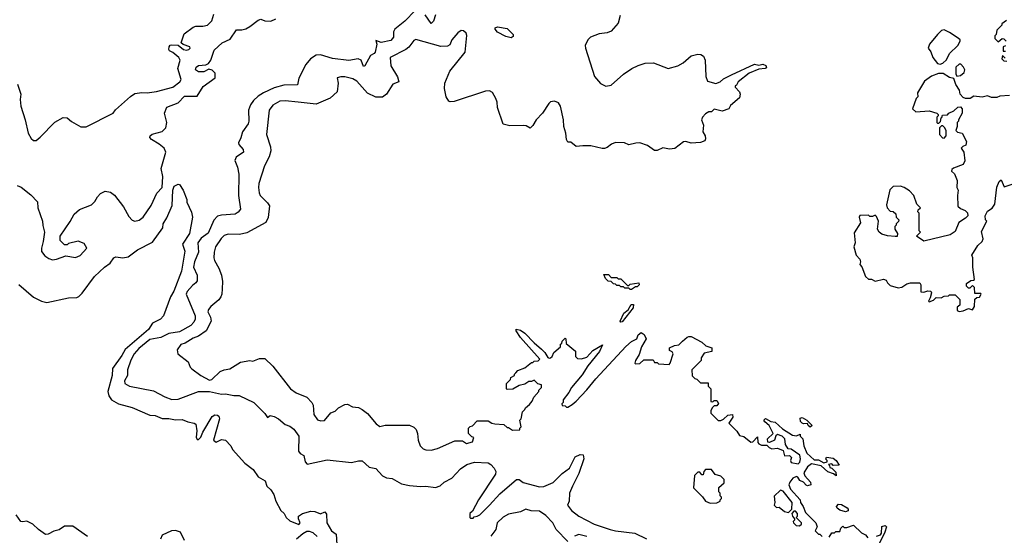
# Model space of a CAD drawing. Extents: x 2210602 to 2357277, y 510288 to 673808.
# Tile 72 of 256: x 2270593 to 2277869, y 528033 to 531845. Entities that reach past the tile are written whole.
import ezdxf

# ---------------------------------------------------------------- set-up
doc = ezdxf.new("R2010")
doc.units = 0

msp = doc.modelspace()

# ---------------------------------------------------------------- linework, layer by layer
at = {"layer": '0CON05XD'}
for points in [[(2270577, 531367), (2270602.5, 531295), (2270597.5, 531255), (2270601.2, 531205), (2270633.3, 531105), (2270656.7, 531005), (2270677, 530967), (2270695, 530952.5), (2270715, 530952.5), (2270743.9, 530976.1), (2270852.3, 531087.7), (2270915, 531122.5), (2270945, 531120), (2270975, 531092.5), (2271045, 531052.5), (2271085, 531053.3), (2271285, 531153.3), (2271302.3, 531177.7), (2271412.3, 531277.7), (2271445, 531300), (2271495, 531306.2), (2271535, 531303.3), (2271605, 531313.3), (2271725, 531346.7), (2271776.7, 531385), (2271786.1, 531403.9), (2271761.8, 531485), (2271780, 531545), (2271768.8, 531565), (2271725, 531602.5), (2271700.8, 531615), (2271695.8, 531625), (2271698, 531645), (2271705, 531656.7), (2271715, 531660), (2271765, 531657.5), (2271805, 531624), (2271825, 531620), (2271842.5, 531625), (2271852.5, 531635), (2271850, 531645), (2271801.2, 531661.2), (2271787.5, 531675), (2271809.3, 531740.7), (2271875, 531790), (2271895, 531796.7), (2271947, 531797), (2271980, 531805), (2272013.6, 531836.4), (2272028, 531885)], [(2273515, 531913.3), (2273438.6, 531835), (2273365, 531774), (2273355.7, 531755), (2273354.4, 531715.6), (2273335, 531690), (2273265, 531677.1), (2273225, 531690), (2273232.5, 531665), (2273220, 531605), (2273212.5, 531595), (2273185, 531581.2), (2273145, 531503.3), (2273135, 531500), (2273116.9, 531546.9), (2273095, 531556.2), (2273025, 531543.3), (2272905, 531559.2), (2272815, 531585.5), (2272785, 531582.9), (2272742, 531555), (2272707.5, 531512.5), (2272657, 531413), (2272645.9, 531364.1), (2272545, 531359.6), (2272475, 531341.1), (2272394, 531305), (2272355, 531279.2), (2272322.2, 531247.8), (2272298.6, 531215), (2272284.3, 531175), (2272287.1, 531095), (2272282.5, 531075), (2272238.9, 531015), (2272228.2, 530971.8), (2272210.8, 530935), (2272212.7, 530922.7), (2272244, 530885), (2272246.7, 530865), (2272192.3, 530827.7), (2272183.8, 530805), (2272203.8, 530755), (2272211.7, 530701.7), (2272211.2, 530545), (2272225.9, 530444.1), (2272208.3, 530421.7), (2272185, 530408), (2272085, 530400.6), (2272055, 530392.9), (2272028, 530362), (2271985, 530266.2), (2271935, 530229.2), (2271908.6, 530195), (2271915.5, 530125), (2271886.1, 530053.9), (2271877.5, 530015), (2271905.6, 529955.6), (2271904.2, 529915), (2271895, 529898.8), (2271870.2, 529879.8), (2271831.9, 529835), (2271823.1, 529815), (2271888.9, 529655), (2271889.8, 529630.2), (2271881.2, 529608.8), (2271858, 529585), (2271775, 529537.5), (2271695, 529523.8), (2271635.3, 529494.7), (2271555, 529479.6), (2271473.6, 529415), (2271439.1, 529375), (2271415, 529328.8), (2271390.8, 529255), (2271389.5, 529215), (2271368.1, 529175), (2271370, 529155), (2271405, 529135.7), (2271581.3, 529101.3), (2271665, 529055.8), (2271717.6, 529037.6), (2271765, 529040), (2271915, 529095.8), (2271995, 529095.7), (2272085, 529076), (2272115, 529079.2), (2272175, 529066.7), (2272215, 529067.5), (2272324.1, 529014.1), (2272403.8, 528933.8), (2272423.9, 528903.9), (2272445, 528918.8), (2272475, 528910), (2272505, 528894.4), (2272555, 528851.4), (2272589.5, 528839.5), (2272618.3, 528818.3), (2272655.8, 528765), (2272654.5, 528654.5), (2272665, 528638), (2272693.6, 528623.6), (2272702.5, 528575), (2272718.3, 528558.3), (2272865, 528590), (2273045, 528571.2), (2273096.4, 528583.6), (2273125, 528583.3), (2273175, 528537.5), (2273226.1, 528526.1), (2273275, 528472.5), (2273305, 528457.5), (2273345, 528453.3), (2273413.6, 528413.6), (2273475, 528400), (2273555, 528393.3), (2273595, 528396.2), (2273665, 528386.7), (2273700.7, 528399.3), (2273730, 528425), (2273787.5, 528455), (2273850, 528525), (2273897.5, 528555), (2273955, 528574), (2274055, 528567.5), (2274075, 528556.2), (2274098.8, 528528.8), (2274111.4, 528505), (2274110, 528485), (2273982.5, 528295), (2273938.3, 528211.7), (2273920, 528195), (2273920, 528165), (2273925, 528160), (2273945, 528160), (2273951.7, 528168.3), (2273975, 528173.3), (2273992.5, 528185), (2274065, 528254.4), (2274140.7, 528339.3), (2274265, 528445.7), (2274285, 528446), (2274315, 528424), (2274435, 528390.8), (2274465.8, 528394.2), (2274535, 528424), (2274600.9, 528489.1), (2274655, 528530), (2274698.3, 528611.7), (2274735, 528630), (2274758, 528628), (2274763, 528597), (2274725, 528490), (2274677.5, 528395), (2274656.7, 528345), (2274652.5, 528285), (2274642.5, 528255), (2274671.2, 528215), (2274726.2, 528175), (2274838, 528115), (2274956.2, 528075), (2274995, 528064.7), (2275138.4, 528048.4), (2275225, 528005.6)], [(2275030, 531875), (2275015, 531820), (2274965, 531760), (2274935, 531747.5), (2274875, 531740), (2274812.5, 531715), (2274792.5, 531695), (2274772.5, 531655), (2274773.3, 531635), (2274841.2, 531425), (2274885, 531374), (2274925, 531354), (2274965, 531361.2), (2275055, 531441.2), (2275115.9, 531484.1), (2275162.7, 531507.3), (2275215, 531523.8), (2275276.1, 531526.1), (2275385, 531483.3), (2275455.9, 531504.1), (2275495, 531526.7), (2275555, 531577.5), (2275605, 531590), (2275627, 531587), (2275647.5, 531575), (2275657.5, 531545), (2275663.3, 531425), (2275675, 531390), (2275737, 531373), (2275770, 531385), (2275795, 531407.5), (2275853.9, 531436.1), (2276023.6, 531516.4), (2276055, 531507.5), (2276085, 531516.7), (2276105.9, 531505.9), (2276111.7, 531488.3), (2276103, 531483), (2276055, 531480), (2275985, 531450), (2275902.5, 531385), (2275889.3, 531360.7), (2275880, 531355), (2275880, 531345), (2275911.7, 531311.7), (2275917.5, 531295), (2275911.7, 531268.3), (2275845, 531210), (2275833, 531187), (2275785, 531167.5), (2275725, 531182.5), (2275705, 531162.5), (2275685, 531162.5), (2275660.7, 531149.3), (2275640, 531125), (2275632.5, 531105), (2275647.5, 531065), (2275642.5, 531015), (2275657.5, 530985), (2275660, 530965), (2275655, 530950), (2275625, 530937.5), (2275555, 530931.2), (2275515, 530943.3), (2275498.3, 530941.7), (2275435, 530892.5), (2275395, 530887.5), (2275345, 530897.5), (2275305, 530877.5), (2275285, 530877.5), (2275233.6, 530913.6), (2275175, 530933.3), (2275147, 530933), (2275095, 530920), (2275063.6, 530933.6), (2274995, 530936.2), (2274967.5, 530925), (2274935, 530900), (2274915, 530892.5), (2274896.4, 530893.6), (2274815, 530911.2), (2274755, 530913.3), (2274705, 530907.5), (2274665, 530940), (2274645, 530940), (2274635, 530960), (2274628.6, 531005), (2274614.5, 531054.5), (2274612.2, 531105), (2274590, 531205), (2274575, 531230), (2274545, 531243.3), (2274515, 531236.7), (2274504.1, 531225.9), (2274455.8, 531154.2), (2274410, 531105), (2274385, 531062.5), (2274365, 531042.5), (2274335, 531060), (2274315, 531063.3), (2274215, 531060), (2274165, 531072.5), (2274122.9, 531195), (2274120.8, 531235), (2274111.7, 531261.7), (2274087.3, 531307.3), (2274065, 531320), (2274035, 531316.2), (2273805, 531240), (2273775, 531237.5), (2273763.6, 531243.6), (2273743.8, 531275), (2273732.5, 531335), (2273736, 531375), (2273772.5, 531465), (2273885.8, 531605.8), (2273898.6, 531728.6), (2273893.8, 531745), (2273872, 531762), (2273855, 531763.8), (2273831.4, 531748.6), (2273786.2, 531695), (2273770.8, 531659.2), (2273755, 531650), (2273705, 531647.5), (2273520.8, 531699.2), (2273505, 531691.2), (2273468.3, 531641.7), (2273445.8, 531624.2), (2273330, 531565), (2273336.1, 531505), (2273385, 531422.9), (2273395.7, 531385), (2273351.1, 531368.9), (2273304.2, 531295), (2273275, 531273.3), (2273225, 531272.2), (2273162.5, 531302.5), (2273085, 531389.2), (2273055, 531408.8), (2272995, 531423.3), (2272967, 531423), (2272940, 531415), (2272947.5, 531375), (2272938.3, 531311.7), (2272887.5, 531265), (2272785, 531221.2), (2272650, 531235), (2272555, 531245.6), (2272515, 531242.5), (2272465, 531213.8), (2272436.2, 531175), (2272416, 530995), (2272446.2, 530905), (2272450, 530875), (2272437.9, 530832.1), (2272401.4, 530765), (2272361.4, 530635), (2272358.6, 530605), (2272362.5, 530565), (2272370.8, 530545), (2272425, 530491.2), (2272438.3, 530468.3), (2272428.3, 530381.7), (2272411.2, 530345), (2272272, 530268), (2272216.8, 530256.8), (2272135, 530259.2), (2272105, 530249.2), (2272082.4, 530227.6), (2272041.4, 530165), (2272030, 530125), (2272028, 530085), (2272032, 530065), (2272065, 530006.7), (2272084.3, 529955), (2272091.2, 529908.8), (2272089.2, 529855), (2272087.5, 529815), (2272079.2, 529795), (2272065, 529773.8), (2272006.1, 529723.9), (2271988.3, 529701.7), (2271983.3, 529685), (2272002.5, 529645), (2272007.8, 529615), (2271970.8, 529545), (2271915.4, 529504.6), (2271875, 529491.4), (2271815, 529454), (2271785, 529443.3), (2271757.5, 529405), (2271762.5, 529375), (2271837.5, 529315), (2271853.8, 529275), (2271864.4, 529264.4), (2271932, 529215), (2271995, 529180), (2272012, 529185), (2272075.8, 529244.2), (2272105, 529256.7), (2272145, 529263.3), (2272225, 529313.8), (2272295, 529326), (2272315, 529320), (2272365, 529340), (2272405, 529340), (2272463.9, 529283.9), (2272595, 529116.2), (2272637.3, 529087.3), (2272715, 529053.3), (2272752.5, 529015)], [(2273665, 531880), (2273651.2, 531835), (2273635, 531817.5), (2273590.5, 531880.5)], [(2270753.3, 530155), (2270755, 530130), (2270780, 530100), (2270809.3, 530079.3), (2270835, 530070), (2270866.4, 530073.6), (2270935, 530100), (2271005, 530087.5), (2271039.3, 530100.7), (2271090, 530155), (2271069.3, 530189.3), (2271025, 530207.5), (2270955, 530190), (2270945, 530180), (2270925, 530180), (2270893, 530213), (2270892.5, 530245), (2270966.1, 530353.9), (2270995, 530407.5), (2271035, 530442.5), (2271123, 530477), (2271149.3, 530500.7), (2271167.5, 530535), (2271190.7, 530559.3), (2271225, 530577.5), (2271265, 530570), (2271295, 530547.5), (2271360.5, 530460.5), (2271399.5, 530389.5), (2271425, 530363.8), (2271445, 530356.2), (2271475, 530362), (2271505, 530383.8), (2271565, 530472), (2271606.5, 530563.5), (2271646.5, 530605), (2271651.5, 530685), (2271638.8, 530745), (2271672.5, 530865), (2271661.9, 530895), (2271624.6, 530924.6), (2271568.3, 530958.3), (2271555.7, 530975), (2271557.1, 530985), (2271572.1, 530997.9), (2271645, 531017.3), (2271673.3, 531045), (2271680.8, 531085), (2271663.6, 531153.6), (2271680.6, 531199.4), (2271765, 531229.7), (2271810.2, 531279.8), (2271905, 531280.3), (2271950.1, 531349.9), (2272038.1, 531415), (2272038.5, 531448.5), (2272015, 531472.4), (2271991.5, 531478.5), (2271955, 531458.5), (2271915, 531460), (2271891.4, 531475), (2271897.1, 531495), (2271915, 531506.2), (2271968.1, 531511.9), (2271988.4, 531521.6), (2272005.5, 531545), (2272030.9, 531619.1), (2272088.8, 531675), (2272148.2, 531701.8), (2272195, 531768.8), (2272235, 531769.2), (2272265, 531778), (2272295, 531793.8), (2272355, 531841.2), (2272375, 531850), (2272405, 531836.7), (2272450, 531835), (2272485, 531852.5)], [(2274225, 531712), (2274185, 531720), (2274123.9, 531753.9), (2274107.5, 531775), (2274107.5, 531785), (2274125, 531791.2), (2274195, 531779.2), (2274240, 531735), (2274238.8, 531721.2), (2274225, 531712)], [(2277885, 531840), (2277850, 531815), (2277850, 531805), (2277813, 531767), (2277810, 531735), (2277800, 531725), (2277800, 531705), (2277825, 531680), (2277853, 531707), (2277865, 531702.5), (2277882.5, 531685)], [(2277395, 531516.7), (2277415, 531523.3), (2277442.3, 531547.7), (2277464.2, 531595.8), (2277526.6, 531653.4), (2277542.5, 531685), (2277542, 531695), (2277528.7, 531708.7), (2277465, 531751.2), (2277425, 531768.8), (2277405, 531763.8), (2277374.3, 531735.7), (2277317.5, 531665), (2277307.5, 531635), (2277327, 531607), (2277341.2, 531565), (2277375, 531520), (2277395, 531516.7)], [(2277878.3, 531651.7), (2277860, 531645), (2277861.7, 531611.7), (2277878.3, 531611.7)], [(2277875, 531560), (2277855, 531580), (2277850, 531555), (2277865, 531540), (2277888.3, 531538.3)], [(2277518.3, 531428.3), (2277545, 531433.3), (2277572.5, 531455), (2277577.5, 531475), (2277567.5, 531495), (2277547.5, 531515), (2277535, 531516.7), (2277510, 531495), (2277510, 531445), (2277518.3, 531428.3)], [(2277906.4, 531283.6), (2277835, 531280), (2277815, 531270), (2277775, 531270), (2277745, 531282.5), (2277705, 531272.5), (2277645, 531280), (2277617, 531263), (2277583, 531263), (2277565, 531270), (2277543.9, 531293.9), (2277537.5, 531325), (2277510, 531365), (2277495, 531410), (2277465, 531416.7), (2277416.4, 531446.4), (2277383, 531447), (2277331.7, 531428.3), (2277279.7, 531390.3), (2277227.5, 531305), (2277230, 531275), (2277218.3, 531261.7), (2277190, 531185), (2277215, 531162.5), (2277315, 531170), (2277370, 531155), (2277380, 531145), (2277380, 531135), (2277370, 531125), (2277370, 531085), (2277375, 531080), (2277385, 531080), (2277398.3, 531091.7), (2277401.7, 531118.3), (2277408.3, 531121.7), (2277411.7, 531138.3), (2277448.3, 531141.7), (2277460, 531155), (2277495, 531170), (2277525, 531197.5), (2277545, 531200), (2277557, 531187), (2277557.5, 531155), (2277530, 531105), (2277530, 531095), (2277520, 531085), (2277520, 531055), (2277510, 531025), (2277523, 531013), (2277557.5, 531005), (2277590, 530945), (2277585, 530917.5), (2277561.7, 530908.3), (2277550, 530895), (2277570, 530865), (2277577.7, 530802.3), (2277566.1, 530773.9), (2277493, 530747), (2277481.7, 530738.3), (2277480, 530725), (2277500, 530705), (2277520, 530655), (2277517.5, 530605), (2277527.5, 530585), (2277522.5, 530545), (2277526.7, 530465), (2277545, 530450), (2277580, 530435), (2277597, 530417), (2277600, 530395), (2277583, 530377), (2277533.6, 530346.4), (2277505, 530280), (2277470, 530255), (2277275, 530206.7), (2277220, 530245), (2277250, 530275), (2277240, 530285), (2277240, 530415), (2277230, 530425), (2277231.7, 530438.3), (2277250, 530455), (2277221.7, 530481.7), (2277200, 530545), (2277169.3, 530579.3), (2277130, 530605), (2277103, 530613), (2277048.3, 530611.7), (2277023.6, 530586.4), (2276997.5, 530475), (2277003, 530453), (2277025, 530430), (2277047, 530427), (2277068.3, 530408.3), (2277070, 530385), (2277090, 530365), (2277088.3, 530351.7), (2277070, 530335), (2277070, 530325), (2277060, 530315), (2277060, 530295), (2277080, 530265), (2277078.3, 530241.7), (2277063, 530243), (2277005, 530248), (2276965, 530260), (2276943.3, 530275), (2276931.2, 530295), (2276938.8, 530355), (2276925, 530390), (2276915, 530400), (2276895, 530390), (2276875, 530390), (2276865, 530400), (2276801.7, 530398.3), (2276797.5, 530385), (2276807, 530343), (2276760.7, 530269.3), (2276766.2, 530195), (2276757.5, 530165), (2276773.3, 530105), (2276802.5, 530075), (2276807.5, 530055), (2276802.5, 530035), (2276817, 530017), (2276842.5, 529945), (2276865, 529927.5), (2276887, 529927), (2276915, 529912.5), (2276977, 529927), (2276995, 529920), (2277005, 529900), (2277025, 529880), (2277085, 529862.5), (2277111.7, 529868.3), (2277148.3, 529891.7), (2277175, 529900), (2277245, 529900), (2277252.5, 529885), (2277251.7, 529831.7), (2277275, 529830), (2277305, 529840), (2277327, 529837), (2277330, 529825), (2277321.7, 529788.3), (2277310, 529765), (2277315, 529760), (2277345, 529770), (2277365, 529790), (2277401.7, 529788.3), (2277425, 529800), (2277457, 529803), (2277465, 529810), (2277505, 529810), (2277540, 529775), (2277540, 529735), (2277521.7, 529718.3), (2277520, 529695), (2277535, 529687.5)], [(2277425, 530970), (2277440, 530985), (2277440, 531025), (2277428.3, 531048.3), (2277415, 531060), (2277405, 531060), (2277390, 531045), (2277390, 530995), (2277411.7, 530971.7), (2277425, 530970)], [(2270587.5, 529887.5), (2270695, 529794), (2270754.1, 529764.1), (2270795, 529753.8), (2270955, 529788.8), (2271015, 529790), (2271030.7, 529799.3), (2271055, 529822.5), (2271146, 529945), (2271220, 530015), (2271262.5, 530045), (2271290, 530085), (2271305, 530092), (2271355, 530084), (2271395, 530091.2), (2271465, 530142.5), (2271575, 530200), (2271650, 530305), (2271654.1, 530335.9), (2271681.2, 530378.8), (2271719.7, 530470.3), (2271725.9, 530584.1), (2271733.8, 530615), (2271765, 530630), (2271775, 530626.7), (2271801.2, 530585), (2271827.5, 530515), (2271827.5, 530495), (2271862.3, 530422.3), (2271870, 530385), (2271848.6, 530265), (2271796, 530185), (2271814.3, 530134.3), (2271789.2, 529985), (2271733.1, 529836.9), (2271708.1, 529795), (2271656.2, 529655), (2271635, 529630), (2271575, 529600), (2271544.2, 529555), (2271373.6, 529406.4), (2271347.7, 529362.3), (2271278.4, 529265), (2271277.2, 529215), (2271244.2, 529095), (2271253.3, 529065), (2271272.5, 529035), (2271324.2, 529004.2), (2271425, 528978), (2271555, 528920), (2271595, 528918.8), (2271646.4, 528896.4), (2271695.8, 528895.8), (2271745, 528886.2), (2271795, 528889.2), (2271835, 528871.9), (2271883, 528863), (2271896, 528855), (2271903.5, 528805), (2271897.1, 528757.1), (2271905, 528740), (2271915, 528740), (2271930.9, 528759.1), (2271945.6, 528795), (2272015, 528911.1), (2272035, 528922.2), (2272055, 528920), (2272065, 528913.8), (2272070, 528895), (2272026.2, 528735), (2272045, 528720.8), (2272085, 528742), (2272115, 528736.7), (2272153.6, 528693.6), (2272166.2, 528666.2), (2272257.5, 528565), (2272319.7, 528519.7), (2272356.7, 528465), (2272406.7, 528435), (2272420, 528395), (2272449.3, 528369.3), (2272472.5, 528335), (2272486.7, 528285), (2272522.5, 528215), (2272547.5, 528195), (2272563.3, 528165), (2272589.7, 528139.7), (2272656.7, 528113.3), (2272666.7, 528125), (2272654, 528155), (2272653.8, 528175), (2272682.5, 528195), (2272745, 528212), (2272775, 528208.8), (2272815, 528192.5), (2272847, 528207), (2272859.3, 528189.3), (2272863.9, 528123.9), (2272897, 528067), (2272931.7, 528041.7), (2272940, 527925)], [(2277535, 529687.5), (2277565, 529692.5), (2277605, 529710), (2277635, 529700), (2277650, 529725), (2277652.5, 529777.5), (2277665, 529790), (2277686.4, 529793.6), (2277697.5, 529815), (2277695, 529820), (2277651.7, 529821.7), (2277650, 529865), (2277635, 529880), (2277615, 529860), (2277605, 529860), (2277590, 529875), (2277590, 529895), (2277623, 529917), (2277641.7, 529918.3), (2277650, 529925), (2277637.5, 530015), (2277637.5, 530085), (2277630, 530105), (2277673.6, 530176.4), (2277706.7, 530205), (2277713.3, 530225), (2277700.7, 530279.3), (2277740, 530355), (2277730, 530365), (2277727.5, 530395), (2277745, 530430), (2277779.3, 530450.7), (2277799.5, 530480.5), (2277813, 530607), (2277831.7, 530648.3), (2277845, 530660), (2277868.3, 530608.3), (2277935, 530632.5)], [(2270575, 530618.8), (2270605, 530606), (2270675, 530548.8), (2270725, 530497.5), (2270726.7, 530455), (2270762.5, 530355), (2270763.6, 530323.6), (2270776.7, 530275), (2270767.5, 530205), (2270753.3, 530155)], [(2275115, 529850), (2275105, 529850), (2275095, 529860), (2275065, 529860), (2275055, 529870), (2275035, 529870), (2275025, 529880), (2275005, 529880), (2274995, 529890), (2274981.7, 529891.7), (2274965, 529910), (2274941.7, 529911.7), (2274921.7, 529931.7), (2274910, 529960), (2274945, 529960), (2274965, 529940), (2275005, 529940), (2275015, 529930), (2275035, 529930), (2275085, 529880), (2275095, 529880), (2275105, 529890), (2275168.3, 529898.3), (2275170, 529885), (2275155, 529870), (2275145, 529870), (2275115, 529850)], [(2275035, 529607.5), (2275030, 529615), (2275057.5, 529675), (2275089.3, 529700.7), (2275111.7, 529738.3), (2275128.3, 529738.3), (2275126.2, 529715), (2275045, 529610), (2275035, 529607.5)], [(2272752.5, 529015), (2272762.5, 528995), (2272767.5, 528925), (2272795, 528887.5), (2272818.3, 528878.3), (2272845, 528882.5), (2272891.7, 528938.3), (2272925, 528950), (2272950, 528975), (2272995, 529000), (2273015, 529002.5), (2273053, 528983), (2273097, 528977), (2273123, 528963), (2273163, 528933), (2273227, 528857), (2273255, 528837.5), (2273295, 528847.5), (2273475, 528847.5), (2273505, 528832.5), (2273522.5, 528815), (2273532.5, 528785), (2273537.5, 528735), (2273553.6, 528693.6), (2273575, 528672.5), (2273593.6, 528663.6), (2273633, 528663), (2273680, 528675), (2273808.3, 528731.7), (2273865, 528730), (2273895, 528712.5), (2273940, 528725), (2273950, 528755), (2273935, 528760), (2273910, 528785), (2273910, 528825), (2273921.7, 528838.3), (2273938.3, 528841.7), (2273975, 528880), (2274055, 528880), (2274083, 528863), (2274105, 528857.5), (2274171.7, 528851.7), (2274195, 528830), (2274205, 528830), (2274235, 528810), (2274288.3, 528811.7), (2274290, 528825), (2274300, 528835), (2274290, 528885), (2274300, 528895), (2274310, 528945), (2274327, 528963), (2274330, 528975), (2274360, 529000), (2274380, 529025), (2274392.5, 529055), (2274430, 529095), (2274430, 529105), (2274450, 529125), (2274450, 529145), (2274421.7, 529151.7), (2274395, 529180), (2274375, 529170), (2274355, 529170), (2274325, 529150), (2274285, 529140), (2274237, 529113), (2274195, 529110), (2274190, 529115), (2274190, 529155), (2274220, 529185), (2274221.7, 529198.3), (2274250, 529215), (2274250, 529225), (2274260, 529235), (2274275, 529250), (2274325, 529270), (2274375, 529310), (2274385, 529310), (2274395, 529320), (2274425, 529322.5), (2274436.7, 529335), (2274294, 529494), (2274262.5, 529545), (2274262.5, 529557.5), (2274295, 529548.8), (2274325, 529528), (2274396.2, 529455), (2274450, 529410), (2274474.2, 529384.2), (2274495, 529346.7), (2274505, 529343.3), (2274516.2, 529343.8), (2274527.5, 529355), (2274540, 529385), (2274590, 529425), (2274590, 529445), (2274598.3, 529451.7), (2274601.7, 529468.3), (2274625, 529490), (2274630, 529485), (2274631.7, 529451.7), (2274700, 529395), (2274700, 529355), (2274715, 529340), (2274745, 529337.5), (2274785, 529348.8), (2274829.7, 529400.3), (2274900, 529440), (2274877.6, 529392.4), (2274792, 529285), (2274750.6, 529219.4), (2274670, 529125), (2274651.2, 529088.8), (2274610, 529035), (2274610, 529015), (2274600, 529005), (2274601.7, 528991.7), (2274625, 528990), (2274635, 528980), (2274645, 528980), (2274675, 529000), (2274705, 529023.8), (2274785, 529108.8), (2274850.2, 529189.8), (2275071.3, 529428.7), (2275115, 529466), (2275152.5, 529485), (2275163.8, 529515), (2275185, 529532.5), (2275208.3, 529518.3), (2275222.5, 529485), (2275187.5, 529425), (2275171.7, 529368.3), (2275143.3, 529325), (2275140, 529305), (2275145, 529300), (2275176.7, 529303.3), (2275205, 529330), (2275275, 529330), (2275285, 529310), (2275305, 529310), (2275315, 529300), (2275392.5, 529295), (2275401.2, 529305), (2275422.5, 529375), (2275415, 529390), (2275395, 529400), (2275395, 529420), (2275433, 529437), (2275465, 529440), (2275490.7, 529469.3), (2275525, 529497.5), (2275538.3, 529501.7), (2275555, 529502.5), (2275635, 529460), (2275663, 529433), (2275708.3, 529418.3), (2275708.3, 529391.7), (2275651.7, 529378.3), (2275630, 529345), (2275630, 529325), (2275560, 529255), (2275561.7, 529211.7), (2275581.7, 529191.7), (2275598.3, 529188.3), (2275611.7, 529171.7), (2275625, 529160), (2275680, 529160), (2275680, 529135), (2275700, 529115), (2275701.7, 529021.7), (2275715, 529020), (2275725, 529030), (2275745, 529030), (2275757, 529007), (2275745, 528990), (2275725, 528990), (2275711.7, 528978.3), (2275700, 528955), (2275700, 528935), (2275755, 528882.5), (2275775, 528882.5), (2275795, 528892.5), (2275825, 528920), (2275860, 528925), (2275862.5, 528905), (2275833, 528863), (2275893, 528803), (2275911.2, 528771.2), (2275945, 528763.3), (2275995, 528722.5), (2276010, 528725), (2276045, 528760), (2276048.3, 528718.3), (2276055, 528710), (2276075, 528700), (2276115, 528700), (2276131.7, 528681.7), (2276152.5, 528672.5), (2276193, 528677), (2276235, 528660), (2276245, 528620), (2276281.7, 528621.7), (2276297, 528607), (2276290, 528585), (2276295, 528570), (2276345, 528560), (2276357, 528573), (2276363, 528597), (2276357.5, 528625), (2276295, 528670), (2276271.7, 528671.7), (2276252.5, 528705), (2276247.5, 528745), (2276227.5, 528765), (2276193, 528777), (2276181.7, 528768.3), (2276170, 528735), (2276135, 528720), (2276121.7, 528721.7), (2276120, 528745), (2276160, 528785), (2276132.5, 528845), (2276100.7, 528870.7), (2276092.5, 528885), (2276105, 528896.7), (2276143.8, 528873.8), (2276175, 528870), (2276229.5, 528819.5), (2276305, 528773.8), (2276333, 528767), (2276360, 528780), (2276360, 528765), (2276380, 528745), (2276388, 528695), (2276410.6, 528640.6), (2276465, 528590), (2276495, 528590), (2276535, 528567.5), (2276560, 528575), (2276560, 528585), (2276550, 528595), (2276555, 528610), (2276605, 528602.5), (2276626.4, 528586.4), (2276648.3, 528551.7), (2276605, 528550), (2276595, 528560), (2276570, 528555), (2276578.3, 528548.3), (2276580, 528535), (2276595, 528530), (2276625, 528500), (2276627.5, 528472.5), (2276607, 528487), (2276565, 528502.5), (2276517, 528547), (2276445, 528560), (2276415, 528540), (2276387.5, 528495), (2276395, 528472.5), (2276437.5, 528425), (2276440, 528405), (2276415, 528398.8), (2276405, 528403.3), (2276386.1, 528426.1), (2276357.3, 528437.3), (2276343, 528463), (2276333.6, 528466.4), (2276307.5, 528455), (2276283.3, 528425), (2276277.5, 528405), (2276290, 528375), (2276360, 528295), (2276362.5, 528275), (2276382.5, 528245), (2276400.7, 528200.7), (2276477.5, 528125), (2276487.5, 528095), (2276472.5, 528065), (2276495, 528040), (2276505, 528040), (2276523, 528023)], [(2276435, 528832.5), (2276420, 528845), (2276415, 528860), (2276385, 528857.5), (2276375, 528862.5), (2276363.3, 528875), (2276360.7, 528899.3), (2276375, 528902.5), (2276410, 528885), (2276450, 528845), (2276435, 528832.5)], [(2275695, 528270), (2275745, 528272.5), (2275770, 528285), (2275770, 528295), (2275780, 528305), (2275780, 528315), (2275770, 528325), (2275770, 528345), (2275760, 528355), (2275760, 528385), (2275798.3, 528421.7), (2275800, 528445), (2275775, 528470), (2275731.7, 528481.7), (2275705, 528520), (2275661.7, 528518.3), (2275650, 528505), (2275645, 528480), (2275635, 528480), (2275618.3, 528498.3), (2275605, 528500), (2275580, 528475), (2275573, 528383), (2275638.3, 528318.3), (2275660, 528285), (2275695, 528270)], [(2276275, 528202.5), (2276300, 528225), (2276302.5, 528275), (2276235, 528360), (2276215, 528366.7), (2276168.3, 528321.7), (2276172.5, 528275), (2276167.5, 528255), (2276185, 528237.5), (2276205, 528240), (2276245, 528207.5), (2276275, 528202.5)], [(2274645, 527986.7), (2274557.5, 528075), (2274533.8, 528125), (2274480.3, 528180.3), (2274435, 528211.2), (2274374.1, 528214.1), (2274334.1, 528225.9), (2274295, 528206.2), (2274205, 528190), (2274165, 528166.2), (2274121.2, 528125), (2274111.2, 528075), (2274074.1, 528025.9)], [(2276695, 528206.2), (2276655, 528218.8), (2276634.1, 528234.1), (2276630, 528245), (2276645, 528263.3), (2276665, 528260), (2276708.8, 528235), (2276716, 528225), (2276715, 528212.5), (2276695, 528206.2)], [(2271094.2, 528025), (2270985, 528100.6), (2270925, 528101.5), (2270885, 528072.1), (2270845, 528064.5), (2270805, 528040), (2270785, 528037.5), (2270732.5, 528075), (2270690.8, 528115), (2270645, 528137.1), (2270615, 528131.5), (2270601.4, 528135), (2270566.7, 528185)], [(2276355, 528102.5), (2276370, 528115), (2276370, 528125), (2276330, 528165), (2276340, 528175), (2276340, 528195), (2276325, 528210), (2276315, 528210), (2276300, 528195), (2276303, 528173), (2276320, 528155), (2276320, 528145), (2276310, 528135), (2276312.5, 528125), (2276330, 528105), (2276355, 528102.5)], [(2276575, 528020), (2276595, 528050), (2276615, 528050), (2276625, 528060), (2276655, 528060), (2276660, 528085), (2276675, 528100), (2276685, 528090), (2276705, 528090), (2276755, 528106.7), (2276815, 528050), (2276842.5, 528035), (2276860, 528015)], [(2276923.9, 528026.1), (2276953.3, 528036.7), (2276962.5, 528047.5), (2276963, 528097), (2276990, 528105), (2276997.5, 528095), (2276987.5, 528055), (2276937.5, 527955)], [(2271810, 527995), (2271782.5, 528055), (2271745, 528068), (2271714.3, 528065.7), (2271646.7, 528033.3), (2271633.3, 528005)], [(2272792.5, 528025), (2272762, 528052), (2272735, 528061.9), (2272715, 528060), (2272685, 528044.4), (2272638.8, 528005)], [(2274785, 528024.5), (2274725, 528038.8), (2274694.3, 528025.7)]]:
    msp.add_lwpolyline(points, dxfattribs=at)

doc.saveas('drawing.dxf')
